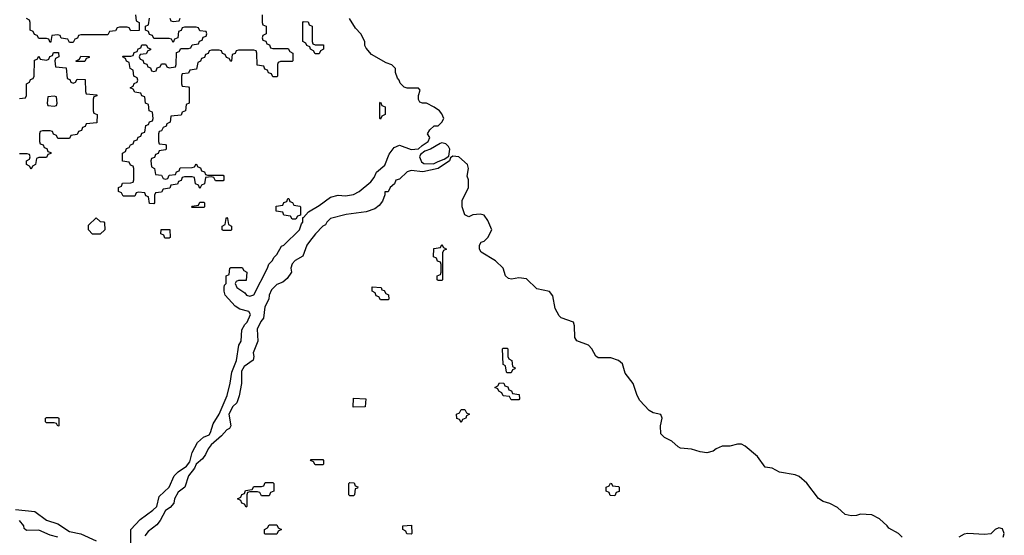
# Model space of a CAD drawing. Header units: inches. Extents: x 2777885 to 2884230, y 684484 to 829189.
# Tile 214 of 239: x 2861851 to 2866979, y 800460 to 803144. Entities that reach past the tile are written whole.
import ezdxf

# ---------------------------------------------------------------- set-up
doc = ezdxf.new("R2010")
doc.units = ezdxf.units.IN
doc.header["$MEASUREMENT"] = 0
doc.layers.add('C8860', color=7, linetype='Continuous')

msp = doc.modelspace()

# ---------------------------------------------------------------- linework, layer by layer
at = {"layer": 'C8860', "color": 6}
for points in [[(2862454, 803170), (2862458, 803138), (2862474, 803130), (2862472.7, 803087.3), (2862430, 803086), (2862422, 803102), (2862410, 803106), (2862370, 803106), (2862358, 803102), (2862350, 803086), (2862318, 803082), (2862310, 803066), (2862170, 803066), (2862158, 803062), (2862152.7, 803047.3), (2862138, 803042), (2862130, 803026), (2862110, 803026), (2862102, 803042), (2862067.3, 803047.3), (2862062, 803062), (2862050, 803066), (2862018, 803062), (2862014, 803030), (2862010, 803026), (2862002, 803042), (2861990, 803046), (2861950, 803046), (2861942, 803062), (2861927.3, 803067.3), (2861922, 803082), (2861906, 803090), (2861906, 803130), (2861902, 803142), (2861886, 803150)], [(2863114, 803170), (2863114, 803130), (2863118, 803118), (2863134, 803110), (2863134, 803070), (2863118, 803062), (2863114, 803050), (2863118, 803038), (2863132.7, 803032.7), (2863138, 803018), (2863152.7, 803012.7), (2863158, 802998), (2863170, 802994), (2863250, 802994), (2863258, 802978), (2863274, 802970), (2863274, 802930), (2863270, 802926), (2863210, 802926), (2863198, 802922), (2863194, 802910), (2863194, 802850), (2863190, 802846), (2863170, 802846), (2863162, 802862), (2863147.3, 802867.3), (2863142, 802882), (2863127.3, 802887.3), (2863122, 802902), (2863087.3, 802907.3), (2863086, 802970), (2863082, 802982), (2863070, 802986), (2862990, 802986), (2862978, 802982), (2862972.7, 802967.3), (2862958, 802962), (2862954, 802930), (2862950, 802926), (2862942, 802942), (2862927.3, 802947.3), (2862922, 802962), (2862907.3, 802967.3), (2862902, 802982), (2862890, 802986), (2862850, 802986), (2862838, 802982), (2862832.7, 802967.3), (2862818, 802962), (2862812.7, 802947.3), (2862798, 802942), (2862792.7, 802927.3), (2862778, 802922), (2862772.7, 802887.3), (2862738, 802882), (2862730, 802866), (2862698, 802862), (2862694, 802850), (2862694, 802810), (2862698, 802798), (2862730, 802794), (2862734, 802790), (2862734, 802710), (2862718, 802702), (2862714, 802670), (2862698, 802662), (2862692.7, 802647.3), (2862638, 802642), (2862634, 802610), (2862618, 802602), (2862614, 802590), (2862598, 802582), (2862590, 802566), (2862578, 802562), (2862574, 802550), (2862574, 802510), (2862578, 802498), (2862610, 802494), (2862614, 802490), (2862614, 802470), (2862610, 802466), (2862578, 802462), (2862572.7, 802447.3), (2862558, 802442), (2862552.7, 802427.3), (2862538, 802422), (2862534, 802410), (2862538, 802378), (2862554, 802370), (2862558, 802338), (2862590, 802334), (2862598, 802318), (2862610, 802314), (2862622, 802318), (2862630, 802334), (2862662, 802338), (2862667.3, 802352.7), (2862682, 802358), (2862687.3, 802372.7), (2862750, 802374), (2862762, 802378), (2862770, 802394), (2862778, 802378), (2862792.7, 802372.7), (2862798, 802358), (2862812.7, 802352.7), (2862818, 802338), (2862830, 802334), (2862910, 802334), (2862914, 802330), (2862914, 802310), (2862910, 802306), (2862870, 802306), (2862862, 802322), (2862850, 802326), (2862818, 802322), (2862814, 802290), (2862798, 802282), (2862790, 802266), (2862782, 802282), (2862766, 802290), (2862762, 802322), (2862750, 802326), (2862710, 802326), (2862698, 802322), (2862692.7, 802307.3), (2862678, 802302), (2862672.7, 802287.3), (2862638, 802282), (2862632.7, 802267.3), (2862598, 802262), (2862590, 802246), (2862558, 802242), (2862554, 802230), (2862554, 802190), (2862550, 802186), (2862527.3, 802187.3), (2862522, 802222), (2862507.3, 802227.3), (2862502, 802242), (2862470, 802246), (2862458, 802242), (2862450, 802226), (2862390, 802226), (2862382, 802242), (2862366, 802250), (2862366, 802270), (2862382, 802278), (2862387.3, 802292.7), (2862430, 802294), (2862442, 802298), (2862446, 802310), (2862446, 802370), (2862442, 802382), (2862427.3, 802387.3), (2862422, 802402), (2862387.3, 802407.3), (2862386, 802450), (2862402, 802458), (2862407.3, 802472.7), (2862422, 802478), (2862427.3, 802492.7), (2862442, 802498), (2862447.3, 802512.7), (2862462, 802518), (2862467.3, 802532.7), (2862482, 802538), (2862487.3, 802552.7), (2862502, 802558), (2862507.3, 802592.7), (2862522, 802598), (2862527.3, 802612.7), (2862542, 802618), (2862546, 802630), (2862542, 802662), (2862526, 802670), (2862522, 802702), (2862506, 802710), (2862502, 802742), (2862488, 802748), (2862482, 802762), (2862450, 802766), (2862442, 802782), (2862426, 802790), (2862442, 802798), (2862447.3, 802812.7), (2862462, 802818), (2862466, 802830), (2862462, 802842), (2862446, 802850), (2862442, 802882), (2862426, 802890), (2862422, 802922), (2862407.3, 802927.3), (2862402, 802942), (2862386, 802950), (2862390, 802954), (2862430, 802954), (2862442, 802958), (2862447.3, 802972.7), (2862462, 802978), (2862467.3, 802992.7), (2862482, 802998), (2862487.3, 803012.7), (2862510, 803014), (2862518, 802998), (2862532.7, 802992.7), (2862532.7, 802987.3), (2862518, 802982), (2862510, 802966), (2862478, 802962), (2862474, 802950), (2862478, 802938), (2862492.7, 802932.7), (2862498, 802918), (2862512.7, 802912.7), (2862518, 802898), (2862532.7, 802892.7), (2862538, 802878), (2862550, 802874), (2862562, 802878), (2862567.3, 802892.7), (2862582, 802898), (2862590, 802914), (2862610, 802914), (2862618, 802898), (2862630, 802894), (2862662, 802898), (2862666, 802910), (2862667.3, 802972.7), (2862682, 802978), (2862690, 802994), (2862730, 802994), (2862742, 802998), (2862750, 803014), (2862782, 803018), (2862787.3, 803032.7), (2862802, 803038), (2862807.3, 803052.7), (2862822, 803058), (2862826, 803070), (2862822, 803082), (2862790, 803086), (2862782, 803102), (2862770, 803106), (2862710, 803106), (2862698, 803102), (2862692.7, 803087.3), (2862678, 803082), (2862674, 803050), (2862658, 803042), (2862650, 803026), (2862642, 803042), (2862630, 803046), (2862550, 803046), (2862542, 803062), (2862527.3, 803067.3), (2862522, 803082), (2862506, 803090), (2862506, 803110), (2862522, 803118), (2862527.3, 803152.7)], [(2862429.4, 800370.6), (2862429.3, 800490.7), (2862478, 800542), (2862545.2, 800590), (2862566, 800610), (2862577.5, 800662.5), (2862630, 800711), (2862656, 800770), (2862676, 800790), (2862719.4, 800820.6), (2862737.2, 800842.8), (2862749.6, 800890.4), (2862776.6, 800943.4), (2862809, 800970), (2862837.4, 800982.6), (2862845.1, 800994.9), (2862859.1, 801040.9), (2862890, 801091.3), (2862931.5, 801188.5), (2862947.2, 801252.8), (2862955.1, 801310), (2862979.5, 801370), (2862992.7, 801450), (2863005.2, 801470), (2863008.7, 801530), (2863023.2, 801556.8), (2863036, 801570), (2863052.3, 801610), (2863044.7, 801624.7), (2862997.2, 801637.2), (2862972.7, 801652.7), (2862922, 801710), (2862915.3, 801730), (2862915.3, 801750), (2862918, 801762), (2862926, 801770), (2862926, 801810), (2862942, 801818), (2862946, 801850), (2862950, 801854), (2863010, 801854), (2863018, 801838), (2863034, 801830), (2863030, 801786), (2862990, 801786), (2862978, 801782), (2862974, 801770), (2862982, 801750), (2863022.8, 801722.8), (2863032, 801710), (2863050, 801704.9), (2863070, 801711.3), (2863142, 801850), (2863149, 801871), (2863168, 801890), (2863174, 801906), (2863190, 801922), (2863215.3, 801964.7), (2863226, 801970), (2863308, 802050), (2863318, 802082), (2863326, 802090), (2863326, 802114), (2863330, 802114), (2863355.3, 802144.7), (2863410, 802176), (2863470, 802221), (2863509.2, 802230.8), (2863547.9, 802227.9), (2863590, 802234), (2863619, 802250), (2863680.1, 802299.9), (2863698, 802322), (2863709.5, 802350.5), (2863753.2, 802386.8), (2863776, 802444), (2863802, 802478), (2863830, 802491.3), (2863890, 802467.7), (2863929, 802471), (2863948, 802490), (2863978, 802510), (2863988, 802530), (2863975.3, 802550), (2863988, 802570), (2864009.3, 802590.7), (2864030, 802590.8), (2864050, 802611), (2864059.5, 802630), (2864050, 802654), (2864037.2, 802670), (2864010, 802689.3), (2863970, 802709), (2863948.9, 802708.9), (2863935.3, 802715.3), (2863928.9, 802728.9), (2863928.7, 802750), (2863936.4, 802776.4), (2863928, 802788), (2863870, 802788), (2863853.6, 802793.6), (2863833.2, 802813.2), (2863828, 802830), (2863819, 802839), (2863808.9, 802868.9), (2863808.7, 802890), (2863790, 802908.7), (2863760.2, 802920.2), (2863683.2, 802963.2), (2863656, 802996), (2863648, 803010), (2863648, 803030), (2863628, 803070), (2863600.2, 803100.2), (2863568, 803150)], [(2862632.7, 803152.7), (2862638, 803138), (2862650, 803134), (2862682, 803138), (2862687.3, 803152.7)], [(2861850, 802734), (2861882, 802738), (2861886, 802750), (2861886, 802810), (2861902, 802818), (2861907.3, 802832.7), (2861922, 802838), (2861926, 802850), (2861927.3, 802932.7), (2861942, 802938), (2861950, 802954), (2861958, 802938), (2861990, 802934), (2862002, 802938), (2862007.3, 802952.7), (2862022, 802958), (2862027.3, 802972.7), (2862052.7, 802972.7), (2862054, 802950), (2862038, 802942), (2862034, 802930), (2862038, 802898), (2862092.7, 802892.7), (2862098, 802838), (2862112.7, 802832.7), (2862118, 802818), (2862130, 802814), (2862142, 802818), (2862150, 802834), (2862192.7, 802832.7), (2862194, 802770), (2862198, 802758), (2862252.7, 802752.7), (2862252.7, 802747.3), (2862238, 802742), (2862234, 802730), (2862234, 802670), (2862238, 802658), (2862254, 802650), (2862252.7, 802607.3), (2862198, 802602), (2862192.7, 802587.3), (2862178, 802582), (2862172.7, 802567.3), (2862158, 802562), (2862150, 802546), (2862118, 802542), (2862110, 802526), (2862050, 802526), (2862042, 802542), (2862027.3, 802547.3), (2862022, 802562), (2862010, 802566), (2861970, 802566), (2861958, 802562), (2861954, 802550), (2861954, 802510), (2861958, 802498), (2861972.7, 802492.7), (2861978, 802478), (2861992.7, 802472.7), (2861998, 802458), (2862012.7, 802452.7), (2862012.7, 802447.3), (2861998, 802442), (2861990, 802426), (2861950, 802426), (2861938, 802422), (2861934, 802390), (2861918, 802382), (2861910, 802366), (2861902, 802382), (2861886, 802390), (2861886, 802410), (2861902, 802418), (2861906, 802430), (2861902, 802442), (2861890, 802446), (2861850, 802446)], [(2866448, 800450), (2866428, 800470), (2866377.2, 800497.2), (2866369.2, 800510), (2866330, 800546), (2866290, 800566), (2866230.7, 800569.3), (2866210, 800562.7), (2866181.2, 800561.2), (2866150, 800568), (2866110, 800604), (2866070, 800625.2), (2866035.5, 800635.5), (2866012, 800652), (2865951.2, 800731.2), (2865910, 800766.6), (2865890, 800774.5), (2865809.3, 800789.3), (2865770, 800808.7), (2865734, 800814), (2865693.2, 800870), (2865630, 800924.5), (2865610, 800934), (2865590, 800934.5), (2865550, 800924.5), (2865510, 800924.5), (2865478, 800910), (2865462.5, 800897.5), (2865430, 800889.2), (2865394.8, 800894.8), (2865350, 800909.2), (2865293.6, 800913.6), (2865280.2, 800920.2), (2865248, 800950), (2865209.1, 800969.1), (2865190, 800988), (2865189, 801030), (2865197.2, 801070), (2865190, 801088), (2865150, 801098), (2865129.6, 801109.6), (2865081, 801161), (2865067.3, 801187.3), (2865046.6, 801250), (2865004.8, 801304.8), (2864990, 801352.7), (2864970, 801369.4), (2864930, 801383.7), (2864863.7, 801383.7), (2864852.1, 801392.1), (2864831.4, 801431.4), (2864813.2, 801450), (2864752.7, 801472.7), (2864742, 801490), (2864741.2, 801550), (2864735.3, 801570), (2864671.9, 801591.9), (2864661.6, 801601.6), (2864640.1, 801640.1), (2864627.2, 801707.2), (2864610, 801729.2), (2864543.7, 801743.7), (2864490, 801795.1), (2864450, 801800.9), (2864413.2, 801793.2), (2864397.2, 801797.2), (2864382, 801810), (2864368.7, 801850), (2864330, 801888.7), (2864254.6, 801934.6), (2864246, 801950), (2864246, 801970), (2864254.6, 801985.4), (2864270, 801991), (2864290, 802010.8), (2864309.5, 802050), (2864290, 802099), (2864270, 802126), (2864250, 802132.3), (2864211.3, 802128.7), (2864190, 802118), (2864169, 802129), (2864155.3, 802170), (2864156.4, 802203.6), (2864189, 802270), (2864189, 802310), (2864181.2, 802330), (2864189, 802370), (2864184, 802390), (2864139, 802430), (2864106.8, 802433.2), (2864094.4, 802425.6), (2864090, 802409.2), (2864030, 802369.2), (2863950, 802352.7), (2863890, 802359.3), (2863870, 802352.7), (2863830, 802313.2), (2863810.9, 802309.1), (2863802.8, 802290), (2863781, 802270), (2863770, 802248.7), (2863752.7, 802247.3), (2863752.7, 802232.7), (2863740.7, 802199.3), (2863724, 802176), (2863699.9, 802160.1), (2863656.3, 802143.7), (2863550.6, 802129.4), (2863470, 802109), (2863451, 802090), (2863444, 802076), (2863430, 802068.7), (2863391, 802030), (2863360.7, 801990), (2863347.3, 801970), (2863326.4, 801913.6), (2863286, 801890), (2863270, 801874), (2863264, 801850), (2863266, 801830), (2863244, 801796), (2863222, 801778), (2863190, 801766), (2863162.8, 801737.2), (2863150.7, 801710), (2863148.2, 801690), (2863128, 801650), (2863120.7, 801590), (2863106.3, 801573.7), (2863087.2, 801532.8), (2863091, 801470), (2863067.7, 801410), (2863071, 801390), (2863067.7, 801372.3), (2863020.5, 801339.5), (2863005.8, 801314.2), (2863007, 801250), (2862994.6, 801185.4), (2862981.6, 801150), (2862961.6, 801130), (2862939.5, 801090), (2862950.9, 801029.1), (2862943.5, 801016.5), (2862930, 801009), (2862902.5, 800977.5), (2862848.8, 800931.2), (2862832.7, 800910), (2862819.5, 800880.5), (2862802.4, 800857.6), (2862770.5, 800830), (2862762, 800810), (2862730.6, 800770), (2862711, 800710), (2862675.9, 800684.1), (2862658, 800650), (2862653, 800627), (2862634.6, 800605.4), (2862610, 800589), (2862583.1, 800536.9), (2862565.1, 800514.9), (2862519.7, 800480.3), (2862502.9, 800457.1)], [(2861830, 800594.9), (2861930, 800584), (2861990, 800538), (2862050, 800519.1), (2862110, 800479.1), (2862170, 800467.7), (2862250, 800430.4)], [(2862050, 800449.4), (2862010, 800460.9), (2861950, 800486), (2861885.6, 800485.6), (2861874.6, 800494.6), (2861873.2, 800510), (2861850, 800537.2)], [(2866973.2, 800450), (2866979.3, 800470), (2866970, 800494), (2866950, 800499.3), (2866931.3, 800490), (2866910, 800468), (2866876, 800464), (2866790, 800469.3), (2866770, 800466), (2866742, 800450)]]:
    msp.add_lwpolyline(points, dxfattribs=at)
for points in [[(2863390, 803014), (2863434, 803014), (2863434, 802990), (2863418, 802982), (2863410, 802966), (2863390, 802966), (2863382, 802982), (2863366, 802990), (2863362, 803002), (2863346, 803010), (2863342, 803022), (2863326, 803030), (2863326, 803130), (2863330, 803134), (2863352.7, 803132.7), (2863358, 803118), (2863374, 803110), (2863374, 803030), (2863378, 803018)], [(2862146, 802926), (2862146, 802930), (2862162, 802938), (2862170, 802954), (2862212.7, 802952.7), (2862212.7, 802947.3), (2862198, 802942), (2862190, 802926)], [(2862030, 802746), (2861998, 802742), (2861994, 802710), (2861998, 802698), (2862030, 802694), (2862042, 802698), (2862046, 802710), (2862042, 802742)], [(2863730, 802626), (2863726, 802630), (2863726, 802710), (2863730, 802714), (2863738, 802698), (2863754, 802690), (2863754, 802650), (2863738, 802642)], [(2864050, 802503.6), (2864040.3, 802499.7), (2863990.8, 802470), (2863960.9, 802459.1), (2863938.5, 802441.5), (2863933, 802430), (2863943.4, 802403.4), (2863955.2, 802395.2), (2864005.8, 802394.2), (2864030, 802406), (2864062, 802418), (2864086.8, 802433.2), (2864091.2, 802470), (2864084.6, 802484.6), (2864070, 802497.6)], [(2862750, 802166), (2862746, 802170), (2862750, 802174), (2862782, 802178), (2862790, 802194), (2862810, 802194), (2862814, 802190), (2862814, 802170), (2862810, 802166)], [(2863270, 802106), (2863262, 802122), (2863227.3, 802127.3), (2863222, 802142), (2863187.3, 802147.3), (2863187.3, 802172.7), (2863222, 802178), (2863227.3, 802192.7), (2863242, 802198), (2863247.3, 802212.7), (2863252.7, 802212.7), (2863258, 802198), (2863272.7, 802192.7), (2863278, 802178), (2863310, 802174), (2863314, 802170), (2863314, 802126), (2863298, 802122), (2863290, 802106)], [(2862230, 802028), (2862208.7, 802050), (2862210, 802074), (2862250, 802112), (2862270, 802094), (2862290, 802092), (2862292.7, 802087.3), (2862294, 802050), (2862270, 802028)], [(2862910, 802046), (2862906, 802050), (2862906, 802070), (2862922, 802078), (2862926, 802110), (2862930, 802114), (2862934, 802110), (2862938, 802078), (2862954, 802070), (2862954, 802050), (2862950, 802046)], [(2862630, 802006), (2862607.3, 802007.3), (2862602, 802022), (2862586, 802030), (2862587.3, 802052.7), (2862632.7, 802052.7), (2862634, 802010)], [(2864030, 801786), (2864026, 801790), (2864026, 801810), (2864042, 801818), (2864046, 801830), (2864046, 801870), (2864042, 801882), (2864027.3, 801887.3), (2864022, 801902), (2864006, 801910), (2864007.3, 801952.7), (2864042, 801958), (2864050, 801974), (2864058, 801958), (2864074, 801950), (2864058, 801942), (2864054, 801930), (2864054, 801790), (2864050, 801786)], [(2863730, 801686), (2863722, 801702), (2863707.3, 801707.3), (2863702, 801722), (2863686, 801730), (2863687.3, 801752.7), (2863734, 801750), (2863738, 801738), (2863750, 801734), (2863758, 801718), (2863771.6, 801711.6), (2863774, 801690), (2863770, 801686)], [(2864390, 801306), (2864386, 801310), (2864382, 801342), (2864368.4, 801348.4), (2864366, 801430), (2864370, 801434), (2864390, 801434), (2864394, 801430), (2864394, 801390), (2864398, 801378), (2864414, 801370), (2864418, 801338), (2864431.6, 801331.6), (2864430, 801326), (2864418, 801322), (2864410, 801306)], [(2864410, 801166), (2864402, 801182), (2864370, 801186), (2864362, 801202), (2864346, 801210), (2864342, 801222), (2864326, 801230), (2864342, 801238), (2864350, 801254), (2864372.7, 801252.7), (2864378, 801238), (2864392.7, 801232.7), (2864398, 801218), (2864412.7, 801212.7), (2864418, 801198), (2864452.7, 801192.7), (2864454, 801170), (2864450, 801166)], [(2863587.3, 801127.3), (2863590, 801174), (2863654, 801170), (2863650, 801128)], [(2864150, 801048), (2864142, 801062), (2864128.4, 801068.4), (2864126, 801090), (2864142, 801098), (2864150, 801114), (2864170, 801114), (2864178, 801098), (2864194, 801090), (2864178, 801082), (2864174, 801070), (2864158, 801062)], [(2862050, 801028), (2862042, 801042), (2862030, 801046), (2861990, 801046), (2861986, 801050), (2861986, 801070), (2861990, 801074), (2862050, 801074), (2862054, 801070), (2862054, 801030)], [(2863390, 800826), (2863382, 800842), (2863366, 800850), (2863370, 800854), (2863430, 800854), (2863434, 800850), (2863434, 800830), (2863430, 800826)], [(2863110, 800666), (2863102, 800682), (2863090, 800686), (2863050, 800686), (2863038, 800682), (2863034, 800670), (2863034, 800610), (2863030, 800606), (2863022, 800622), (2863007.3, 800627.3), (2863002, 800642), (2862986, 800650), (2863002, 800658), (2863007.3, 800672.7), (2863022, 800678), (2863027.3, 800692.7), (2863062, 800698), (2863070, 800714), (2863110, 800714), (2863122, 800718), (2863130, 800734), (2863170, 800734), (2863174, 800730), (2863174, 800690), (2863158, 800682), (2863150, 800666)], [(2863570, 800666), (2863566, 800670), (2863566, 800730), (2863570, 800734), (2863592.7, 800732.7), (2863598, 800718), (2863611.6, 800711.6), (2863610, 800706), (2863598, 800702), (2863594, 800670), (2863590, 800666)], [(2864950, 800666), (2864927.3, 800667.3), (2864922, 800682), (2864906, 800690), (2864906, 800710), (2864922, 800718), (2864928.4, 800731.6), (2864934, 800730), (2864938, 800718), (2864970, 800714), (2864974, 800710), (2864972.7, 800687.3), (2864958, 800682)], [(2863130, 800466), (2863126, 800470), (2863126, 800490), (2863142, 800498), (2863150, 800514), (2863190, 800514), (2863198, 800498), (2863214, 800490), (2863198, 800482), (2863190, 800466)], [(2863890, 800466), (2863867.3, 800467.3), (2863862, 800482), (2863846, 800490), (2863846, 800510), (2863892, 800512), (2863894, 800470)]]:
    msp.add_lwpolyline(points, close=True, dxfattribs=at)

doc.saveas('drawing.dxf')
